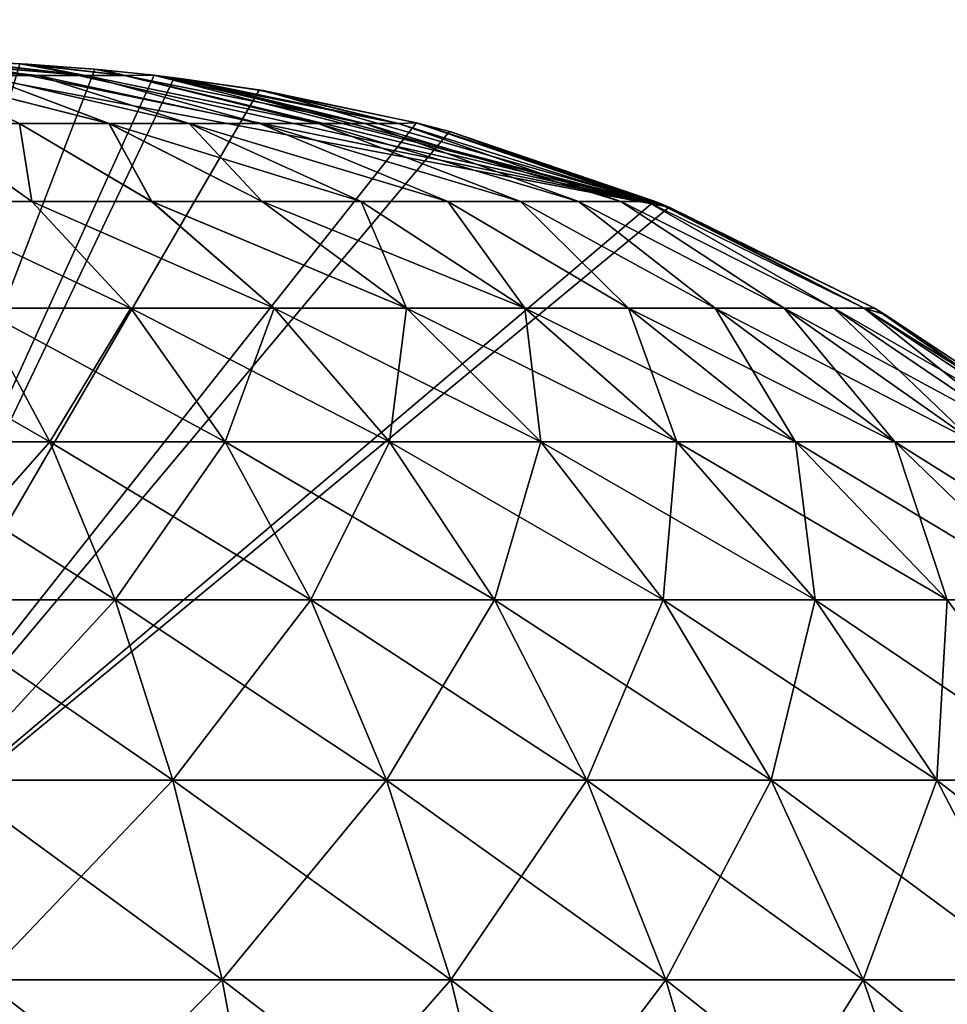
# Model space of a CAD drawing. Extents: x -547 to 547, y 0 to 578.
# Tile 129 of 256: x -497.82 to -495.79, y 552.42 to 554.58. Entities that reach past the tile are written whole.
import ezdxf

# ---------------------------------------------------------------- set-up
doc = ezdxf.new("R2010")
doc.units = 0
doc.header["$LTSCALE"] = 65.185185
for name, color, linetype in [('164', 7, 'CONTINUOUS'), ('165', 7, 'CONTINUOUS'), ('175', 7, 'CONTINUOUS'), ('176', 7, 'CONTINUOUS'), ('20', 7, 'CONTINUOUS'), ('3', 7, 'CONTINUOUS'), ('332', 7, 'CONTINUOUS'), ('335', 7, 'CONTINUOUS'), ('9', 7, 'CONTINUOUS')]:
    doc.layers.add(name, color=color, linetype=linetype)

msp = doc.modelspace()

# ---------------------------------------------------------------- linework, layer by layer
at = {"layer": '164', "color": 6, "linetype": 'CONTINUOUS'}
for points in [[(-497.982, 554.4943, -42.3772), (-497.8246, 554.4869, -42.4297), (-498.4208, 552.5, -43), (-497.982, 554.4943, -42.3772)], [(-497.8246, 554.4869, -42.4297), (-497.6598, 554.4747, -42.4863), (-498.4208, 552.5, -43), (-497.8246, 554.4869, -42.4297)], [(-497.6598, 554.4747, -42.4863), (-497.5295, 554.4615, -42.5324), (-498.4208, 552.5, -43), (-497.6598, 554.4747, -42.4863)], [(-497.5295, 554.4615, -42.5324), (-497.4851, 554.4561, -42.5485), (-498.4208, 552.5, -43), (-497.5295, 554.4615, -42.5324)], [(-497.4851, 554.4561, -42.5485), (-497.2982, 554.4291, -42.6177), (-498.4208, 552.5, -43), (-497.4851, 554.4561, -42.5485)], [(-497.2982, 554.4291, -42.6177), (-496.9529, 554.3569, -42.7542), (-498.4208, 552.5, -43), (-497.2982, 554.4291, -42.6177)], [(-496.9529, 554.3569, -42.7542), (-496.8804, 554.3379, -42.7843), (-498.4208, 552.5, -43), (-496.9529, 554.3569, -42.7542)], [(-496.8804, 554.3379, -42.7843), (-496.4293, 554.1848, -42.9849), (-498.4208, 552.5, -43), (-496.8804, 554.3379, -42.7843)], [(-496.4293, 554.1848, -42.9849), (-496.3973, 554.1718, -43), (-498.4208, 552.5, -43), (-496.4293, 554.1848, -42.9849)]]:
    msp.add_3dface(points, dxfattribs=at)
at = {"layer": '165', "color": 6, "linetype": 'CONTINUOUS'}
for points in [[(-496.3973, 554.1718, -43), (-498.124, 554.4981, -43.669), (-498.4208, 552.5, -43), (-496.3973, 554.1718, -43)], [(-496.3973, 554.1718, -43), (-497.9669, 554.4938, -43.6178), (-498.124, 554.4981, -43.669), (-496.3973, 554.1718, -43)], [(-496.3973, 554.1718, -43), (-497.8079, 554.4859, -43.5647), (-497.9669, 554.4938, -43.6178), (-496.3973, 554.1718, -43)], [(-496.3973, 554.1718, -43), (-497.6445, 554.4733, -43.5083), (-497.8079, 554.4859, -43.5647), (-496.3973, 554.1718, -43)], [(-496.3973, 554.1718, -43), (-497.5297, 554.4615, -43.4676), (-497.6445, 554.4733, -43.5083), (-496.3973, 554.1718, -43)], [(-497.5297, 554.4615, -43.4676), (-496.3973, 554.1718, -43), (-497.473, 554.4546, -43.4471), (-497.5297, 554.4615, -43.4676)], [(-497.473, 554.4546, -43.4471), (-496.3973, 554.1718, -43), (-497.2898, 554.4277, -43.3791), (-497.473, 554.4546, -43.4471)], [(-496.3973, 554.1718, -43), (-496.9535, 554.357, -43.2461), (-497.2898, 554.4277, -43.3791), (-496.3973, 554.1718, -43)], [(-496.3973, 554.1718, -43), (-496.4293, 554.1848, -43.015), (-496.9535, 554.357, -43.2461), (-496.3973, 554.1718, -43)], [(-496.9535, 554.357, -43.2461), (-496.4293, 554.1848, -43.015), (-496.8772, 554.337, -43.2144), (-496.9535, 554.357, -43.2461)]]:
    msp.add_3dface(points, dxfattribs=at)
at = {"layer": '175', "color": 6, "linetype": 'CONTINUOUS'}
for points in [[(-498.1339, 554.4983, -42.3278), (-498.2809, 554.4998, -42.2809), (-497.7855, 554.4612, -42.0454), (-498.1339, 554.4983, -42.3278)], [(-497.7855, 554.4612, -42.0454), (-498.2809, 554.4998, -42.2809), (-497.9077, 554.4612, -41.9077), (-497.7855, 554.4612, -42.0454)], [(-497.982, 554.4943, -42.3772), (-498.1339, 554.4983, -42.3278), (-497.6806, 554.4612, -42.1966), (-497.982, 554.4943, -42.3772)], [(-497.6806, 554.4612, -42.1966), (-498.1339, 554.4983, -42.3278), (-497.7855, 554.4612, -42.0454), (-497.6806, 554.4612, -42.1966)], [(-497.8246, 554.4869, -42.4297), (-497.982, 554.4943, -42.3772), (-497.6806, 554.4612, -42.1966), (-497.8246, 554.4869, -42.4297)], [(-497.6598, 554.4747, -42.4863), (-497.8246, 554.4869, -42.4297), (-497.5944, 554.4612, -42.3592), (-497.6598, 554.4747, -42.4863)], [(-497.5944, 554.4612, -42.3592), (-497.8246, 554.4869, -42.4297), (-497.6806, 554.4612, -42.1966), (-497.5944, 554.4612, -42.3592)], [(-497.5295, 554.4615, -42.5324), (-497.6598, 554.4747, -42.4863), (-497.5944, 554.4612, -42.3592), (-497.5295, 554.4615, -42.5324)], [(-497.9077, 554.4612, -41.9077), (-498.0453, 554.4612, -41.7855), (-497.6285, 554.3553, -41.4519), (-497.9077, 554.4612, -41.9077)], [(-497.6285, 554.3553, -41.4519), (-498.0453, 554.4612, -41.7855), (-497.8251, 554.3553, -41.2979), (-497.6285, 554.3553, -41.4519)], [(-497.7855, 554.4612, -42.0454), (-497.9077, 554.4612, -41.9077), (-497.452, 554.3553, -41.6285), (-497.7855, 554.4612, -42.0454)], [(-497.452, 554.3553, -41.6285), (-497.9077, 554.4612, -41.9077), (-497.6285, 554.3553, -41.4519), (-497.452, 554.3553, -41.6285)], [(-497.6806, 554.4612, -42.1966), (-497.7855, 554.4612, -42.0454), (-497.298, 554.3553, -41.8251), (-497.6806, 554.4612, -42.1966)], [(-497.298, 554.3553, -41.8251), (-497.7855, 554.4612, -42.0454), (-497.452, 554.3553, -41.6285), (-497.298, 554.3553, -41.8251)], [(-497.5944, 554.4612, -42.3592), (-497.6806, 554.4612, -42.1966), (-497.1688, 554.3553, -42.0388), (-497.5944, 554.4612, -42.3592)], [(-497.1688, 554.3553, -42.0388), (-497.6806, 554.4612, -42.1966), (-497.298, 554.3553, -41.8251), (-497.1688, 554.3553, -42.0388)], [(-497.5295, 554.4615, -42.5324), (-497.5944, 554.4612, -42.3592), (-497.0663, 554.3553, -42.2665), (-497.5295, 554.4615, -42.5324)], [(-497.0663, 554.3553, -42.2665), (-497.5944, 554.4612, -42.3592), (-497.1688, 554.3553, -42.0388), (-497.0663, 554.3553, -42.2665)], [(-497.4851, 554.4561, -42.5485), (-497.5295, 554.4615, -42.5324), (-496.992, 554.3553, -42.5049), (-497.4851, 554.4561, -42.5485)], [(-496.992, 554.3553, -42.5049), (-497.5295, 554.4615, -42.5324), (-497.0663, 554.3553, -42.2665), (-496.992, 554.3553, -42.5049)], [(-497.2982, 554.4291, -42.6177), (-497.4851, 554.4561, -42.5485), (-496.992, 554.3553, -42.5049), (-497.2982, 554.4291, -42.6177)], [(-496.9529, 554.3569, -42.7542), (-497.2982, 554.4291, -42.6177), (-496.992, 554.3553, -42.5049), (-496.9529, 554.3569, -42.7542)], [(-498.0791, 554.1838, -40.5965), (-497.7983, 554.1838, -40.7238), (-498.0388, 554.3553, -41.1687), (-498.0791, 554.1838, -40.5965)], [(-497.7983, 554.1838, -40.7238), (-497.8251, 554.3553, -41.2979), (-498.0388, 554.3553, -41.1687), (-497.7983, 554.1838, -40.7238)], [(-497.7983, 554.1838, -40.7238), (-497.5348, 554.1838, -40.8838), (-497.8251, 554.3553, -41.2979), (-497.7983, 554.1838, -40.7238)], [(-497.5348, 554.1838, -40.8838), (-497.6285, 554.3553, -41.4519), (-497.8251, 554.3553, -41.2979), (-497.5348, 554.1838, -40.8838)], [(-497.5348, 554.1838, -40.8838), (-497.2922, 554.1838, -41.0742), (-497.6285, 554.3553, -41.4519), (-497.5348, 554.1838, -40.8838)], [(-497.2922, 554.1838, -41.0742), (-497.0742, 554.1838, -41.2922), (-497.6285, 554.3553, -41.4519), (-497.2922, 554.1838, -41.0742)], [(-497.0742, 554.1838, -41.2922), (-497.452, 554.3553, -41.6285), (-497.6285, 554.3553, -41.4519), (-497.0742, 554.1838, -41.2922)], [(-497.0742, 554.1838, -41.2922), (-496.8838, 554.1838, -41.5348), (-497.452, 554.3553, -41.6285), (-497.0742, 554.1838, -41.2922)], [(-496.8838, 554.1838, -41.5348), (-497.298, 554.3553, -41.8251), (-497.452, 554.3553, -41.6285), (-496.8838, 554.1838, -41.5348)], [(-496.8838, 554.1838, -41.5348), (-496.7238, 554.1838, -41.7983), (-497.298, 554.3553, -41.8251), (-496.8838, 554.1838, -41.5348)], [(-496.7238, 554.1838, -41.7983), (-497.1688, 554.3553, -42.0388), (-497.298, 554.3553, -41.8251), (-496.7238, 554.1838, -41.7983)], [(-496.7238, 554.1838, -41.7983), (-496.5965, 554.1838, -42.0791), (-497.1688, 554.3553, -42.0388), (-496.7238, 554.1838, -41.7983)], [(-496.5965, 554.1838, -42.0791), (-497.0663, 554.3553, -42.2665), (-497.1688, 554.3553, -42.0388), (-496.5965, 554.1838, -42.0791)], [(-496.5965, 554.1838, -42.0791), (-496.5036, 554.1838, -42.3731), (-497.0663, 554.3553, -42.2665), (-496.5965, 554.1838, -42.0791)], [(-496.5036, 554.1838, -42.3731), (-496.992, 554.3553, -42.5049), (-497.0663, 554.3553, -42.2665), (-496.5036, 554.1838, -42.3731)], [(-496.4465, 554.1838, -42.6761), (-496.9529, 554.3569, -42.7542), (-496.992, 554.3553, -42.5049), (-496.4465, 554.1838, -42.6761)], [(-496.5036, 554.1838, -42.3731), (-496.4465, 554.1838, -42.6761), (-496.992, 554.3553, -42.5049), (-496.5036, 554.1838, -42.3731)], [(-496.4465, 554.1838, -42.6761), (-496.4293, 554.1848, -42.9849), (-496.9529, 554.3569, -42.7542), (-496.4465, 554.1838, -42.6761)], [(-496.9529, 554.3569, -42.7542), (-496.4293, 554.1848, -42.9849), (-496.8804, 554.3379, -42.7843), (-496.9529, 554.3569, -42.7542)], [(-497.7983, 554.1838, -40.7238), (-498.0791, 554.1838, -40.5965), (-497.5808, 553.9495, -40.296), (-497.7983, 554.1838, -40.7238)], [(-497.5808, 553.9495, -40.296), (-498.0791, 554.1838, -40.5965), (-497.9171, 553.9495, -40.1446), (-497.5808, 553.9495, -40.296)], [(-497.5348, 554.1838, -40.8838), (-497.7983, 554.1838, -40.7238), (-497.2652, 553.9495, -40.4868), (-497.5348, 554.1838, -40.8838)], [(-497.2652, 553.9495, -40.4868), (-497.7983, 554.1838, -40.7238), (-497.5808, 553.9495, -40.296), (-497.2652, 553.9495, -40.4868)], [(-497.2922, 554.1838, -41.0742), (-497.5348, 554.1838, -40.8838), (-496.9749, 553.9495, -40.7142), (-497.2922, 554.1838, -41.0742)], [(-496.9749, 553.9495, -40.7142), (-497.5348, 554.1838, -40.8838), (-497.2652, 553.9495, -40.4868), (-496.9749, 553.9495, -40.7142)], [(-497.0742, 554.1838, -41.2922), (-497.2922, 554.1838, -41.0742), (-496.7142, 553.9495, -40.9749), (-497.0742, 554.1838, -41.2922)], [(-496.7142, 553.9495, -40.9749), (-497.2922, 554.1838, -41.0742), (-496.9749, 553.9495, -40.7142), (-496.7142, 553.9495, -40.9749)], [(-496.8838, 554.1838, -41.5348), (-497.0742, 554.1838, -41.2922), (-496.7142, 553.9495, -40.9749), (-496.8838, 554.1838, -41.5348)], [(-496.7238, 554.1838, -41.7983), (-496.8838, 554.1838, -41.5348), (-496.4868, 553.9495, -41.2652), (-496.7238, 554.1838, -41.7983)], [(-496.4868, 553.9495, -41.2652), (-496.8838, 554.1838, -41.5348), (-496.7142, 553.9495, -40.9749), (-496.4868, 553.9495, -41.2652)], [(-496.5965, 554.1838, -42.0791), (-496.7238, 554.1838, -41.7983), (-496.296, 553.9495, -41.5808), (-496.5965, 554.1838, -42.0791)], [(-496.296, 553.9495, -41.5808), (-496.7238, 554.1838, -41.7983), (-496.4868, 553.9495, -41.2652), (-496.296, 553.9495, -41.5808)], [(-496.5036, 554.1838, -42.3731), (-496.5965, 554.1838, -42.0791), (-496.1446, 553.9495, -41.9171), (-496.5036, 554.1838, -42.3731)], [(-496.1446, 553.9495, -41.9171), (-496.5965, 554.1838, -42.0791), (-496.296, 553.9495, -41.5808), (-496.1446, 553.9495, -41.9171)], [(-496.4465, 554.1838, -42.6761), (-496.5036, 554.1838, -42.3731), (-496.0349, 553.9495, -42.2692), (-496.4465, 554.1838, -42.6761)], [(-496.0349, 553.9495, -42.2692), (-496.5036, 554.1838, -42.3731), (-496.1446, 553.9495, -41.9171), (-496.0349, 553.9495, -42.2692)], [(-496.4293, 554.1848, -42.9849), (-496.4465, 554.1838, -42.6761), (-495.9684, 553.9495, -42.6319), (-496.4293, 554.1848, -42.9849)], [(-495.9684, 553.9495, -42.6319), (-496.4465, 554.1838, -42.6761), (-496.0349, 553.9495, -42.2692), (-495.9684, 553.9495, -42.6319)], [(-495.9462, 553.9495, -43), (-496.3973, 554.1718, -43), (-496.4293, 554.1848, -42.9849), (-495.9462, 553.9495, -43)], [(-495.9462, 553.9495, -43), (-496.4293, 554.1848, -42.9849), (-495.9684, 553.9495, -42.6319), (-495.9462, 553.9495, -43)], [(-497.9171, 553.9495, -40.1446), (-498.2692, 553.9495, -40.0349), (-497.7588, 553.6562, -39.7273), (-497.9171, 553.9495, -40.1446)], [(-497.7588, 553.6562, -39.7273), (-498.2692, 553.9495, -40.0349), (-498.1624, 553.6562, -39.6016), (-497.7588, 553.6562, -39.7273)], [(-497.5808, 553.9495, -40.296), (-497.9171, 553.9495, -40.1446), (-497.3734, 553.6562, -39.9008), (-497.5808, 553.9495, -40.296)], [(-497.3734, 553.6562, -39.9008), (-497.9171, 553.9495, -40.1446), (-497.7588, 553.6562, -39.7273), (-497.3734, 553.6562, -39.9008)], [(-497.2652, 553.9495, -40.4868), (-497.5808, 553.9495, -40.296), (-497.0117, 553.6562, -40.1195), (-497.2652, 553.9495, -40.4868)], [(-497.0117, 553.6562, -40.1195), (-497.5808, 553.9495, -40.296), (-497.3734, 553.6562, -39.9008), (-497.0117, 553.6562, -40.1195)], [(-496.9749, 553.9495, -40.7142), (-497.2652, 553.9495, -40.4868), (-496.679, 553.6562, -40.3801), (-496.9749, 553.9495, -40.7142)], [(-496.679, 553.6562, -40.3801), (-497.2652, 553.9495, -40.4868), (-497.0117, 553.6562, -40.1195), (-496.679, 553.6562, -40.3801)], [(-496.7142, 553.9495, -40.9749), (-496.9749, 553.9495, -40.7142), (-496.3801, 553.6562, -40.679), (-496.7142, 553.9495, -40.9749)], [(-496.3801, 553.6562, -40.679), (-496.9749, 553.9495, -40.7142), (-496.679, 553.6562, -40.3801), (-496.3801, 553.6562, -40.679)], [(-496.4868, 553.9495, -41.2652), (-496.7142, 553.9495, -40.9749), (-496.1195, 553.6562, -41.0117), (-496.4868, 553.9495, -41.2652)], [(-496.1195, 553.6562, -41.0117), (-496.7142, 553.9495, -40.9749), (-496.3801, 553.6562, -40.679), (-496.1195, 553.6562, -41.0117)], [(-496.296, 553.9495, -41.5808), (-496.4868, 553.9495, -41.2652), (-495.9008, 553.6562, -41.3734), (-496.296, 553.9495, -41.5808)], [(-495.9008, 553.6562, -41.3734), (-496.4868, 553.9495, -41.2652), (-496.1195, 553.6562, -41.0117), (-495.9008, 553.6562, -41.3734)], [(-496.1446, 553.9495, -41.9171), (-496.296, 553.9495, -41.5808), (-495.7273, 553.6562, -41.7588), (-496.1446, 553.9495, -41.9171)], [(-495.7273, 553.6562, -41.7588), (-496.296, 553.9495, -41.5808), (-495.9008, 553.6562, -41.3734), (-495.7273, 553.6562, -41.7588)], [(-496.0349, 553.9495, -42.2692), (-496.1446, 553.9495, -41.9171), (-495.6016, 553.6562, -42.1624), (-496.0349, 553.9495, -42.2692)], [(-495.6016, 553.6562, -42.1624), (-496.1446, 553.9495, -41.9171), (-495.7273, 553.6562, -41.7588), (-495.6016, 553.6562, -42.1624)], [(-495.9684, 553.9495, -42.6319), (-496.0349, 553.9495, -42.2692), (-495.5254, 553.6562, -42.5781), (-495.9684, 553.9495, -42.6319)], [(-495.5254, 553.6562, -42.5781), (-496.0349, 553.9495, -42.2692), (-495.6016, 553.6562, -42.1624), (-495.5254, 553.6562, -42.5781)], [(-495.923, 553.9362, -43), (-495.9462, 553.9495, -43), (-495.9684, 553.9495, -42.6319), (-495.923, 553.9362, -43)], [(-495.4999, 553.6562, -43), (-495.923, 553.9362, -43), (-495.9684, 553.9495, -42.6319), (-495.4999, 553.6562, -43)], [(-495.4999, 553.6562, -43), (-495.9684, 553.9495, -42.6319), (-495.5254, 553.6562, -42.5781), (-495.4999, 553.6562, -43)], [(-497.7588, 553.6562, -39.7273), (-498.1624, 553.6562, -39.6016), (-497.6151, 553.3087, -39.3482), (-497.7588, 553.6562, -39.7273)], [(-497.6151, 553.3087, -39.3482), (-498.1624, 553.6562, -39.6016), (-498.0653, 553.3087, -39.2079), (-497.6151, 553.3087, -39.3482)], [(-497.3734, 553.6562, -39.9008), (-497.7588, 553.6562, -39.7273), (-497.185, 553.3087, -39.5418), (-497.3734, 553.6562, -39.9008)], [(-497.185, 553.3087, -39.5418), (-497.7588, 553.6562, -39.7273), (-497.6151, 553.3087, -39.3482), (-497.185, 553.3087, -39.5418)], [(-497.0117, 553.6562, -40.1195), (-497.3734, 553.6562, -39.9008), (-496.7814, 553.3087, -39.7858), (-497.0117, 553.6562, -40.1195)], [(-496.7814, 553.3087, -39.7858), (-497.3734, 553.6562, -39.9008), (-497.185, 553.3087, -39.5418), (-496.7814, 553.3087, -39.7858)], [(-496.679, 553.6562, -40.3801), (-497.0117, 553.6562, -40.1195), (-496.4101, 553.3087, -40.0766), (-496.679, 553.6562, -40.3801)], [(-496.4101, 553.3087, -40.0766), (-497.0117, 553.6562, -40.1195), (-496.7814, 553.3087, -39.7858), (-496.4101, 553.3087, -40.0766)], [(-496.3801, 553.6562, -40.679), (-496.679, 553.6562, -40.3801), (-496.0766, 553.3087, -40.4101), (-496.3801, 553.6562, -40.679)], [(-496.0766, 553.3087, -40.4101), (-496.679, 553.6562, -40.3801), (-496.4101, 553.3087, -40.0766), (-496.0766, 553.3087, -40.4101)], [(-496.1195, 553.6562, -41.0117), (-496.3801, 553.6562, -40.679), (-495.7858, 553.3087, -40.7814), (-496.1195, 553.6562, -41.0117)], [(-495.7858, 553.3087, -40.7814), (-496.3801, 553.6562, -40.679), (-496.0766, 553.3087, -40.4101), (-495.7858, 553.3087, -40.7814)], [(-495.9008, 553.6562, -41.3734), (-496.1195, 553.6562, -41.0117), (-495.5418, 553.3087, -41.185), (-495.9008, 553.6562, -41.3734)], [(-495.5418, 553.3087, -41.185), (-496.1195, 553.6562, -41.0117), (-495.7858, 553.3087, -40.7814), (-495.5418, 553.3087, -41.185)], [(-495.7273, 553.6562, -41.7588), (-495.9008, 553.6562, -41.3734), (-495.3482, 553.3087, -41.6151), (-495.7273, 553.6562, -41.7588)], [(-495.3482, 553.3087, -41.6151), (-495.9008, 553.6562, -41.3734), (-495.5418, 553.3087, -41.185), (-495.3482, 553.3087, -41.6151)], [(-497.6151, 553.3087, -39.3482), (-498.0653, 553.3087, -39.2079), (-497.4881, 552.9125, -39.0134), (-497.6151, 553.3087, -39.3482)], [(-497.4881, 552.9125, -39.0134), (-498.0653, 553.3087, -39.2079), (-497.9796, 552.9125, -38.8602), (-497.4881, 552.9125, -39.0134)], [(-497.185, 553.3087, -39.5418), (-497.6151, 553.3087, -39.3482), (-497.0186, 552.9125, -39.2247), (-497.185, 553.3087, -39.5418)], [(-497.0186, 552.9125, -39.2247), (-497.6151, 553.3087, -39.3482), (-497.4881, 552.9125, -39.0134), (-497.0186, 552.9125, -39.2247)], [(-496.7814, 553.3087, -39.7858), (-497.185, 553.3087, -39.5418), (-496.578, 552.9125, -39.4911), (-496.7814, 553.3087, -39.7858)], [(-496.578, 552.9125, -39.4911), (-497.185, 553.3087, -39.5418), (-497.0186, 552.9125, -39.2247), (-496.578, 552.9125, -39.4911)], [(-496.4101, 553.3087, -40.0766), (-496.7814, 553.3087, -39.7858), (-496.1727, 552.9125, -39.8086), (-496.4101, 553.3087, -40.0766)], [(-496.1727, 552.9125, -39.8086), (-496.7814, 553.3087, -39.7858), (-496.578, 552.9125, -39.4911), (-496.1727, 552.9125, -39.8086)], [(-496.0766, 553.3087, -40.4101), (-496.4101, 553.3087, -40.0766), (-495.8086, 552.9125, -40.1727), (-496.0766, 553.3087, -40.4101)], [(-495.8086, 552.9125, -40.1727), (-496.4101, 553.3087, -40.0766), (-496.1727, 552.9125, -39.8086), (-495.8086, 552.9125, -40.1727)], [(-495.7858, 553.3087, -40.7814), (-496.0766, 553.3087, -40.4101), (-495.4911, 552.9125, -40.578), (-495.7858, 553.3087, -40.7814)], [(-495.4911, 552.9125, -40.578), (-496.0766, 553.3087, -40.4101), (-495.8086, 552.9125, -40.1727), (-495.4911, 552.9125, -40.578)], [(-497.4881, 552.9125, -39.0134), (-497.9796, 552.9125, -38.8602), (-497.38, 552.4741, -38.7283), (-497.4881, 552.9125, -39.0134)], [(-497.38, 552.4741, -38.7283), (-497.9796, 552.9125, -38.8602), (-497.9067, 552.4741, -38.5642), (-497.38, 552.4741, -38.7283)], [(-497.0186, 552.9125, -39.2247), (-497.4881, 552.9125, -39.0134), (-496.8769, 552.4741, -38.9547), (-497.0186, 552.9125, -39.2247)], [(-496.8769, 552.4741, -38.9547), (-497.4881, 552.9125, -39.0134), (-497.38, 552.4741, -38.7283), (-496.8769, 552.4741, -38.9547)], [(-496.578, 552.9125, -39.4911), (-497.0186, 552.9125, -39.2247), (-496.4047, 552.4741, -39.2401), (-496.578, 552.9125, -39.4911)], [(-496.4047, 552.4741, -39.2401), (-497.0186, 552.9125, -39.2247), (-496.8769, 552.4741, -38.9547), (-496.4047, 552.4741, -39.2401)], [(-496.1727, 552.9125, -39.8086), (-496.578, 552.9125, -39.4911), (-495.9705, 552.4741, -39.5804), (-496.1727, 552.9125, -39.8086)], [(-495.9705, 552.4741, -39.5804), (-496.578, 552.9125, -39.4911), (-496.4047, 552.4741, -39.2401), (-495.9705, 552.4741, -39.5804)], [(-495.8086, 552.9125, -40.1727), (-496.1727, 552.9125, -39.8086), (-495.5804, 552.4741, -39.9705), (-495.8086, 552.9125, -40.1727)], [(-495.5804, 552.4741, -39.9705), (-496.1727, 552.9125, -39.8086), (-495.9705, 552.4741, -39.5804), (-495.5804, 552.4741, -39.9705)], [(-495.4911, 552.9125, -40.578), (-495.8086, 552.9125, -40.1727), (-495.2401, 552.4741, -40.4047), (-495.4911, 552.9125, -40.578)], [(-495.2401, 552.4741, -40.4047), (-495.8086, 552.9125, -40.1727), (-495.5804, 552.4741, -39.9705), (-495.2401, 552.4741, -40.4047)], [(-497.38, 552.4741, -38.7283), (-497.9067, 552.4741, -38.5642), (-497.2924, 552.0005, -38.4975), (-497.38, 552.4741, -38.7283)], [(-497.2924, 552.0005, -38.4975), (-497.9067, 552.4741, -38.5642), (-497.8476, 552.0005, -38.3245), (-497.2924, 552.0005, -38.4975)], [(-496.8769, 552.4741, -38.9547), (-497.38, 552.4741, -38.7283), (-496.7622, 552.0005, -38.7362), (-496.8769, 552.4741, -38.9547)], [(-496.7622, 552.0005, -38.7362), (-497.38, 552.4741, -38.7283), (-497.2924, 552.0005, -38.4975), (-496.7622, 552.0005, -38.7362)], [(-496.4047, 552.4741, -39.2401), (-496.8769, 552.4741, -38.9547), (-496.2645, 552.0005, -39.037), (-496.4047, 552.4741, -39.2401)], [(-496.2645, 552.0005, -39.037), (-496.8769, 552.4741, -38.9547), (-496.7622, 552.0005, -38.7362), (-496.2645, 552.0005, -39.037)], [(-495.9705, 552.4741, -39.5804), (-496.4047, 552.4741, -39.2401), (-495.8068, 552.0005, -39.3956), (-495.9705, 552.4741, -39.5804)], [(-495.8068, 552.0005, -39.3956), (-496.4047, 552.4741, -39.2401), (-496.2645, 552.0005, -39.037), (-495.8068, 552.0005, -39.3956)], [(-495.5804, 552.4741, -39.9705), (-495.9705, 552.4741, -39.5804), (-495.3956, 552.0005, -39.8068), (-495.5804, 552.4741, -39.9705)], [(-495.3956, 552.0005, -39.8068), (-495.9705, 552.4741, -39.5804), (-495.8068, 552.0005, -39.3956), (-495.3956, 552.0005, -39.8068)]]:
    msp.add_3dface(points, dxfattribs=at)
at = {"layer": '176', "color": 6, "linetype": 'CONTINUOUS'}
for points in [[(-497.9078, 554.4612, -44.0924), (-498.2809, 554.4998, -43.7191), (-497.7856, 554.4612, -43.9548), (-497.9078, 554.4612, -44.0924)], [(-497.7856, 554.4612, -43.9548), (-498.2809, 554.4998, -43.7191), (-498.124, 554.4981, -43.669), (-497.7856, 554.4612, -43.9548)], [(-497.6807, 554.4612, -43.8036), (-497.7856, 554.4612, -43.9548), (-498.124, 554.4981, -43.669), (-497.6807, 554.4612, -43.8036)], [(-497.9669, 554.4938, -43.6178), (-497.6807, 554.4612, -43.8036), (-498.124, 554.4981, -43.669), (-497.9669, 554.4938, -43.6178)], [(-497.8079, 554.4859, -43.5647), (-497.6807, 554.4612, -43.8036), (-497.9669, 554.4938, -43.6178), (-497.8079, 554.4859, -43.5647)], [(-497.5945, 554.4612, -43.6411), (-497.6807, 554.4612, -43.8036), (-497.8079, 554.4859, -43.5647), (-497.5945, 554.4612, -43.6411)], [(-497.6445, 554.4733, -43.5083), (-497.5945, 554.4612, -43.6411), (-497.8079, 554.4859, -43.5647), (-497.6445, 554.4733, -43.5083)], [(-497.5297, 554.4615, -43.4676), (-497.5945, 554.4612, -43.6411), (-497.6445, 554.4733, -43.5083), (-497.5297, 554.4615, -43.4676)], [(-498.0454, 554.4612, -44.2145), (-497.9078, 554.4612, -44.0924), (-497.6286, 554.3553, -44.5481), (-498.0454, 554.4612, -44.2145)], [(-497.8252, 554.3553, -44.7021), (-498.0454, 554.4612, -44.2145), (-497.6286, 554.3553, -44.5481), (-497.8252, 554.3553, -44.7021)], [(-497.9078, 554.4612, -44.0924), (-497.7856, 554.4612, -43.9548), (-497.452, 554.3553, -44.3715), (-497.9078, 554.4612, -44.0924)], [(-497.6286, 554.3553, -44.5481), (-497.9078, 554.4612, -44.0924), (-497.452, 554.3553, -44.3715), (-497.6286, 554.3553, -44.5481)], [(-497.7856, 554.4612, -43.9548), (-497.6807, 554.4612, -43.8036), (-497.298, 554.3553, -44.175), (-497.7856, 554.4612, -43.9548)], [(-497.452, 554.3553, -44.3715), (-497.7856, 554.4612, -43.9548), (-497.298, 554.3553, -44.175), (-497.452, 554.3553, -44.3715)], [(-497.6807, 554.4612, -43.8036), (-497.5945, 554.4612, -43.6411), (-497.1688, 554.3553, -43.9613), (-497.6807, 554.4612, -43.8036)], [(-497.298, 554.3553, -44.175), (-497.6807, 554.4612, -43.8036), (-497.1688, 554.3553, -43.9613), (-497.298, 554.3553, -44.175)], [(-497.5945, 554.4612, -43.6411), (-497.5297, 554.4615, -43.4676), (-497.0663, 554.3553, -43.7336), (-497.5945, 554.4612, -43.6411)], [(-497.1688, 554.3553, -43.9613), (-497.5945, 554.4612, -43.6411), (-497.0663, 554.3553, -43.7336), (-497.1688, 554.3553, -43.9613)], [(-497.5297, 554.4615, -43.4676), (-497.473, 554.4546, -43.4471), (-497.0663, 554.3553, -43.7336), (-497.5297, 554.4615, -43.4676)], [(-497.0663, 554.3553, -43.7336), (-497.473, 554.4546, -43.4471), (-496.992, 554.3553, -43.4952), (-497.0663, 554.3553, -43.7336)], [(-496.992, 554.3553, -43.4952), (-497.473, 554.4546, -43.4471), (-497.2898, 554.4277, -43.3791), (-496.992, 554.3553, -43.4952)], [(-496.9535, 554.357, -43.2461), (-496.992, 554.3553, -43.4952), (-497.2898, 554.4277, -43.3791), (-496.9535, 554.357, -43.2461)], [(-497.7983, 554.1838, -45.2762), (-498.0791, 554.1838, -45.4035), (-498.0389, 554.3553, -44.8313), (-497.7983, 554.1838, -45.2762)], [(-497.7983, 554.1838, -45.2762), (-498.0389, 554.3553, -44.8313), (-497.8252, 554.3553, -44.7021), (-497.7983, 554.1838, -45.2762)], [(-497.5347, 554.1838, -45.1162), (-497.7983, 554.1838, -45.2762), (-497.8252, 554.3553, -44.7021), (-497.5347, 554.1838, -45.1162)], [(-497.5347, 554.1838, -45.1162), (-497.8252, 554.3553, -44.7021), (-497.6286, 554.3553, -44.5481), (-497.5347, 554.1838, -45.1162)], [(-497.2922, 554.1838, -44.9258), (-497.5347, 554.1838, -45.1162), (-497.6286, 554.3553, -44.5481), (-497.2922, 554.1838, -44.9258)], [(-497.2922, 554.1838, -44.9258), (-497.6286, 554.3553, -44.5481), (-497.452, 554.3553, -44.3715), (-497.2922, 554.1838, -44.9258)], [(-496.8838, 554.1838, -44.4652), (-497.0742, 554.1838, -44.7078), (-497.452, 554.3553, -44.3715), (-496.8838, 554.1838, -44.4652)], [(-496.8838, 554.1838, -44.4652), (-497.452, 554.3553, -44.3715), (-497.298, 554.3553, -44.175), (-496.8838, 554.1838, -44.4652)], [(-497.0742, 554.1838, -44.7078), (-497.2922, 554.1838, -44.9258), (-497.452, 554.3553, -44.3715), (-497.0742, 554.1838, -44.7078)], [(-496.7238, 554.1838, -44.2017), (-496.8838, 554.1838, -44.4652), (-497.298, 554.3553, -44.175), (-496.7238, 554.1838, -44.2017)], [(-496.7238, 554.1838, -44.2017), (-497.298, 554.3553, -44.175), (-497.1688, 554.3553, -43.9613), (-496.7238, 554.1838, -44.2017)], [(-496.5965, 554.1838, -43.9209), (-496.7238, 554.1838, -44.2017), (-497.1688, 554.3553, -43.9613), (-496.5965, 554.1838, -43.9209)], [(-496.5965, 554.1838, -43.9209), (-497.1688, 554.3553, -43.9613), (-497.0663, 554.3553, -43.7336), (-496.5965, 554.1838, -43.9209)], [(-496.5036, 554.1838, -43.6269), (-496.5965, 554.1838, -43.9209), (-497.0663, 554.3553, -43.7336), (-496.5036, 554.1838, -43.6269)], [(-496.5036, 554.1838, -43.6269), (-497.0663, 554.3553, -43.7336), (-496.992, 554.3553, -43.4952), (-496.5036, 554.1838, -43.6269)], [(-496.4465, 554.1838, -43.3239), (-496.992, 554.3553, -43.4952), (-496.9535, 554.357, -43.2461), (-496.4465, 554.1838, -43.3239)], [(-496.4465, 554.1838, -43.3239), (-496.5036, 554.1838, -43.6269), (-496.992, 554.3553, -43.4952), (-496.4465, 554.1838, -43.3239)], [(-496.4465, 554.1838, -43.3239), (-496.9535, 554.357, -43.2461), (-496.8772, 554.337, -43.2144), (-496.4465, 554.1838, -43.3239)], [(-496.4293, 554.1848, -43.015), (-496.4465, 554.1838, -43.3239), (-496.8772, 554.337, -43.2144), (-496.4293, 554.1848, -43.015)], [(-497.5808, 553.9495, -45.704), (-497.9171, 553.9495, -45.8554), (-498.0791, 554.1838, -45.4035), (-497.5808, 553.9495, -45.704)], [(-497.7983, 554.1838, -45.2762), (-497.5808, 553.9495, -45.704), (-498.0791, 554.1838, -45.4035), (-497.7983, 554.1838, -45.2762)], [(-497.2652, 553.9495, -45.5132), (-497.5808, 553.9495, -45.704), (-497.7983, 554.1838, -45.2762), (-497.2652, 553.9495, -45.5132)], [(-497.5347, 554.1838, -45.1162), (-497.2652, 553.9495, -45.5132), (-497.7983, 554.1838, -45.2762), (-497.5347, 554.1838, -45.1162)], [(-496.9749, 553.9495, -45.2858), (-497.2652, 553.9495, -45.5132), (-497.5347, 554.1838, -45.1162), (-496.9749, 553.9495, -45.2858)], [(-497.2922, 554.1838, -44.9258), (-496.9749, 553.9495, -45.2858), (-497.5347, 554.1838, -45.1162), (-497.2922, 554.1838, -44.9258)], [(-497.0742, 554.1838, -44.7078), (-496.9749, 553.9495, -45.2858), (-497.2922, 554.1838, -44.9258), (-497.0742, 554.1838, -44.7078)], [(-496.7142, 553.9495, -45.0251), (-496.9749, 553.9495, -45.2858), (-497.0742, 554.1838, -44.7078), (-496.7142, 553.9495, -45.0251)], [(-496.8838, 554.1838, -44.4652), (-496.7142, 553.9495, -45.0251), (-497.0742, 554.1838, -44.7078), (-496.8838, 554.1838, -44.4652)], [(-496.4868, 553.9495, -44.7348), (-496.7142, 553.9495, -45.0251), (-496.8838, 554.1838, -44.4652), (-496.4868, 553.9495, -44.7348)], [(-496.7238, 554.1838, -44.2017), (-496.4868, 553.9495, -44.7348), (-496.8838, 554.1838, -44.4652), (-496.7238, 554.1838, -44.2017)], [(-496.296, 553.9495, -44.4192), (-496.4868, 553.9495, -44.7348), (-496.7238, 554.1838, -44.2017), (-496.296, 553.9495, -44.4192)], [(-496.5965, 554.1838, -43.9209), (-496.296, 553.9495, -44.4192), (-496.7238, 554.1838, -44.2017), (-496.5965, 554.1838, -43.9209)], [(-496.1446, 553.9495, -44.0829), (-496.296, 553.9495, -44.4192), (-496.5965, 554.1838, -43.9209), (-496.1446, 553.9495, -44.0829)], [(-496.5036, 554.1838, -43.6269), (-496.1446, 553.9495, -44.0829), (-496.5965, 554.1838, -43.9209), (-496.5036, 554.1838, -43.6269)], [(-496.0349, 553.9495, -43.7308), (-496.1446, 553.9495, -44.0829), (-496.5036, 554.1838, -43.6269), (-496.0349, 553.9495, -43.7308)], [(-496.4465, 554.1838, -43.3239), (-496.0349, 553.9495, -43.7308), (-496.5036, 554.1838, -43.6269), (-496.4465, 554.1838, -43.3239)], [(-496.4293, 554.1848, -43.015), (-495.9684, 553.9495, -43.3681), (-496.4465, 554.1838, -43.3239), (-496.4293, 554.1848, -43.015)], [(-495.9684, 553.9495, -43.3681), (-496.0349, 553.9495, -43.7308), (-496.4465, 554.1838, -43.3239), (-495.9684, 553.9495, -43.3681)], [(-496.3973, 554.1718, -43), (-495.9684, 553.9495, -43.3681), (-496.4293, 554.1848, -43.015), (-496.3973, 554.1718, -43)], [(-495.9462, 553.9495, -43), (-495.9684, 553.9495, -43.3681), (-496.3973, 554.1718, -43), (-495.9462, 553.9495, -43)], [(-498.1624, 553.6562, -46.3984), (-497.9171, 553.9495, -45.8554), (-497.7588, 553.6562, -46.2727), (-498.1624, 553.6562, -46.3984)], [(-497.9171, 553.9495, -45.8554), (-497.5808, 553.9495, -45.704), (-497.7588, 553.6562, -46.2727), (-497.9171, 553.9495, -45.8554)], [(-497.7588, 553.6562, -46.2727), (-497.5808, 553.9495, -45.704), (-497.3734, 553.6562, -46.0992), (-497.7588, 553.6562, -46.2727)], [(-497.5808, 553.9495, -45.704), (-497.2652, 553.9495, -45.5132), (-497.3734, 553.6562, -46.0992), (-497.5808, 553.9495, -45.704)], [(-497.3734, 553.6562, -46.0992), (-497.2652, 553.9495, -45.5132), (-497.0117, 553.6562, -45.8805), (-497.3734, 553.6562, -46.0992)], [(-497.2652, 553.9495, -45.5132), (-496.9749, 553.9495, -45.2858), (-497.0117, 553.6562, -45.8805), (-497.2652, 553.9495, -45.5132)], [(-497.0117, 553.6562, -45.8805), (-496.9749, 553.9495, -45.2858), (-496.679, 553.6562, -45.6199), (-497.0117, 553.6562, -45.8805)], [(-496.9749, 553.9495, -45.2858), (-496.7142, 553.9495, -45.0251), (-496.679, 553.6562, -45.6199), (-496.9749, 553.9495, -45.2858)], [(-496.7142, 553.9495, -45.0251), (-496.4868, 553.9495, -44.7348), (-496.3801, 553.6562, -45.321), (-496.7142, 553.9495, -45.0251)], [(-496.679, 553.6562, -45.6199), (-496.7142, 553.9495, -45.0251), (-496.3801, 553.6562, -45.321), (-496.679, 553.6562, -45.6199)], [(-496.4868, 553.9495, -44.7348), (-496.296, 553.9495, -44.4192), (-496.1195, 553.6562, -44.9883), (-496.4868, 553.9495, -44.7348)], [(-496.3801, 553.6562, -45.321), (-496.4868, 553.9495, -44.7348), (-496.1195, 553.6562, -44.9883), (-496.3801, 553.6562, -45.321)], [(-496.296, 553.9495, -44.4192), (-496.1446, 553.9495, -44.0829), (-495.9008, 553.6562, -44.6266), (-496.296, 553.9495, -44.4192)], [(-496.1195, 553.6562, -44.9883), (-496.296, 553.9495, -44.4192), (-495.9008, 553.6562, -44.6266), (-496.1195, 553.6562, -44.9883)], [(-496.1446, 553.9495, -44.0829), (-496.0349, 553.9495, -43.7308), (-495.7273, 553.6562, -44.2412), (-496.1446, 553.9495, -44.0829)], [(-495.9008, 553.6562, -44.6266), (-496.1446, 553.9495, -44.0829), (-495.7273, 553.6562, -44.2412), (-495.9008, 553.6562, -44.6266)], [(-496.0349, 553.9495, -43.7308), (-495.9684, 553.9495, -43.3681), (-495.6016, 553.6562, -43.8376), (-496.0349, 553.9495, -43.7308)], [(-495.7273, 553.6562, -44.2412), (-496.0349, 553.9495, -43.7308), (-495.6016, 553.6562, -43.8376), (-495.7273, 553.6562, -44.2412)], [(-495.9684, 553.9495, -43.3681), (-495.9462, 553.9495, -43), (-495.5254, 553.6562, -43.4219), (-495.9684, 553.9495, -43.3681)], [(-495.6016, 553.6562, -43.8376), (-495.9684, 553.9495, -43.3681), (-495.5254, 553.6562, -43.4219), (-495.6016, 553.6562, -43.8376)], [(-495.5254, 553.6562, -43.4219), (-495.9462, 553.9495, -43), (-495.923, 553.9362, -43), (-495.5254, 553.6562, -43.4219)], [(-495.4999, 553.6562, -43), (-495.5254, 553.6562, -43.4219), (-495.923, 553.9362, -43), (-495.4999, 553.6562, -43)], [(-498.1624, 553.6562, -46.3984), (-497.7588, 553.6562, -46.2727), (-498.0653, 553.3087, -46.7921), (-498.1624, 553.6562, -46.3984)], [(-498.0653, 553.3087, -46.7921), (-497.7588, 553.6562, -46.2727), (-497.6151, 553.3087, -46.6518), (-498.0653, 553.3087, -46.7921)], [(-497.7588, 553.6562, -46.2727), (-497.3734, 553.6562, -46.0992), (-497.6151, 553.3087, -46.6518), (-497.7588, 553.6562, -46.2727)], [(-497.6151, 553.3087, -46.6518), (-497.3734, 553.6562, -46.0992), (-497.185, 553.3087, -46.4582), (-497.6151, 553.3087, -46.6518)], [(-497.3734, 553.6562, -46.0992), (-497.0117, 553.6562, -45.8805), (-497.185, 553.3087, -46.4582), (-497.3734, 553.6562, -46.0992)], [(-497.185, 553.3087, -46.4582), (-497.0117, 553.6562, -45.8805), (-496.7814, 553.3087, -46.2142), (-497.185, 553.3087, -46.4582)], [(-497.0117, 553.6562, -45.8805), (-496.679, 553.6562, -45.6199), (-496.7814, 553.3087, -46.2142), (-497.0117, 553.6562, -45.8805)], [(-496.7814, 553.3087, -46.2142), (-496.679, 553.6562, -45.6199), (-496.4101, 553.3087, -45.9234), (-496.7814, 553.3087, -46.2142)], [(-496.679, 553.6562, -45.6199), (-496.3801, 553.6562, -45.321), (-496.4101, 553.3087, -45.9234), (-496.679, 553.6562, -45.6199)], [(-496.4101, 553.3087, -45.9234), (-496.3801, 553.6562, -45.321), (-496.0766, 553.3087, -45.5899), (-496.4101, 553.3087, -45.9234)], [(-496.3801, 553.6562, -45.321), (-496.1195, 553.6562, -44.9883), (-496.0766, 553.3087, -45.5899), (-496.3801, 553.6562, -45.321)], [(-496.1195, 553.6562, -44.9883), (-495.9008, 553.6562, -44.6266), (-495.7858, 553.3087, -45.2186), (-496.1195, 553.6562, -44.9883)], [(-496.0766, 553.3087, -45.5899), (-496.1195, 553.6562, -44.9883), (-495.7858, 553.3087, -45.2186), (-496.0766, 553.3087, -45.5899)], [(-495.9008, 553.6562, -44.6266), (-495.7273, 553.6562, -44.2412), (-495.5418, 553.3087, -44.815), (-495.9008, 553.6562, -44.6266)], [(-495.7858, 553.3087, -45.2186), (-495.9008, 553.6562, -44.6266), (-495.5418, 553.3087, -44.815), (-495.7858, 553.3087, -45.2186)], [(-498.0653, 553.3087, -46.7921), (-497.6151, 553.3087, -46.6518), (-497.9796, 552.9125, -47.1398), (-498.0653, 553.3087, -46.7921)], [(-497.9796, 552.9125, -47.1398), (-497.6151, 553.3087, -46.6518), (-497.4881, 552.9125, -46.9866), (-497.9796, 552.9125, -47.1398)], [(-497.6151, 553.3087, -46.6518), (-497.185, 553.3087, -46.4582), (-497.4881, 552.9125, -46.9866), (-497.6151, 553.3087, -46.6518)], [(-497.4881, 552.9125, -46.9866), (-497.185, 553.3087, -46.4582), (-497.0186, 552.9125, -46.7753), (-497.4881, 552.9125, -46.9866)], [(-497.185, 553.3087, -46.4582), (-496.7814, 553.3087, -46.2142), (-497.0186, 552.9125, -46.7753), (-497.185, 553.3087, -46.4582)], [(-497.0186, 552.9125, -46.7753), (-496.7814, 553.3087, -46.2142), (-496.578, 552.9125, -46.5089), (-497.0186, 552.9125, -46.7753)], [(-496.7814, 553.3087, -46.2142), (-496.4101, 553.3087, -45.9234), (-496.578, 552.9125, -46.5089), (-496.7814, 553.3087, -46.2142)], [(-496.578, 552.9125, -46.5089), (-496.4101, 553.3087, -45.9234), (-496.1727, 552.9125, -46.1914), (-496.578, 552.9125, -46.5089)], [(-496.4101, 553.3087, -45.9234), (-496.0766, 553.3087, -45.5899), (-496.1727, 552.9125, -46.1914), (-496.4101, 553.3087, -45.9234)], [(-496.1727, 552.9125, -46.1914), (-496.0766, 553.3087, -45.5899), (-495.8086, 552.9125, -45.8273), (-496.1727, 552.9125, -46.1914)], [(-496.0766, 553.3087, -45.5899), (-495.7858, 553.3087, -45.2186), (-495.8086, 552.9125, -45.8273), (-496.0766, 553.3087, -45.5899)], [(-495.8086, 552.9125, -45.8273), (-495.7858, 553.3087, -45.2186), (-495.4911, 552.9125, -45.422), (-495.8086, 552.9125, -45.8273)], [(-495.7858, 553.3087, -45.2186), (-495.5418, 553.3087, -44.815), (-495.4911, 552.9125, -45.422), (-495.7858, 553.3087, -45.2186)], [(-497.9796, 552.9125, -47.1398), (-497.4881, 552.9125, -46.9866), (-497.9067, 552.4741, -47.4358), (-497.9796, 552.9125, -47.1398)], [(-497.9067, 552.4741, -47.4358), (-497.4881, 552.9125, -46.9866), (-497.38, 552.4741, -47.2717), (-497.9067, 552.4741, -47.4358)], [(-497.4881, 552.9125, -46.9866), (-497.0186, 552.9125, -46.7753), (-497.38, 552.4741, -47.2717), (-497.4881, 552.9125, -46.9866)], [(-497.38, 552.4741, -47.2717), (-497.0186, 552.9125, -46.7753), (-496.8769, 552.4741, -47.0453), (-497.38, 552.4741, -47.2717)], [(-497.0186, 552.9125, -46.7753), (-496.578, 552.9125, -46.5089), (-496.8769, 552.4741, -47.0453), (-497.0186, 552.9125, -46.7753)], [(-496.8769, 552.4741, -47.0453), (-496.578, 552.9125, -46.5089), (-496.4047, 552.4741, -46.7599), (-496.8769, 552.4741, -47.0453)], [(-496.578, 552.9125, -46.5089), (-496.1727, 552.9125, -46.1914), (-496.4047, 552.4741, -46.7599), (-496.578, 552.9125, -46.5089)], [(-496.4047, 552.4741, -46.7599), (-496.1727, 552.9125, -46.1914), (-495.9705, 552.4741, -46.4196), (-496.4047, 552.4741, -46.7599)], [(-496.1727, 552.9125, -46.1914), (-495.8086, 552.9125, -45.8273), (-495.9705, 552.4741, -46.4196), (-496.1727, 552.9125, -46.1914)], [(-495.9705, 552.4741, -46.4196), (-495.8086, 552.9125, -45.8273), (-495.5804, 552.4741, -46.0295), (-495.9705, 552.4741, -46.4196)], [(-495.8086, 552.9125, -45.8273), (-495.4911, 552.9125, -45.422), (-495.5804, 552.4741, -46.0295), (-495.8086, 552.9125, -45.8273)], [(-497.9067, 552.4741, -47.4358), (-497.38, 552.4741, -47.2717), (-497.8476, 552.0005, -47.6755), (-497.9067, 552.4741, -47.4358)], [(-497.8476, 552.0005, -47.6755), (-497.38, 552.4741, -47.2717), (-497.2924, 552.0005, -47.5025), (-497.8476, 552.0005, -47.6755)], [(-497.38, 552.4741, -47.2717), (-496.8769, 552.4741, -47.0453), (-497.2924, 552.0005, -47.5025), (-497.38, 552.4741, -47.2717)], [(-497.2924, 552.0005, -47.5025), (-496.8769, 552.4741, -47.0453), (-496.7622, 552.0005, -47.2638), (-497.2924, 552.0005, -47.5025)], [(-496.8769, 552.4741, -47.0453), (-496.4047, 552.4741, -46.7599), (-496.7622, 552.0005, -47.2638), (-496.8769, 552.4741, -47.0453)], [(-496.7622, 552.0005, -47.2638), (-496.4047, 552.4741, -46.7599), (-496.2645, 552.0005, -46.963), (-496.7622, 552.0005, -47.2638)], [(-496.4047, 552.4741, -46.7599), (-495.9705, 552.4741, -46.4196), (-496.2645, 552.0005, -46.963), (-496.4047, 552.4741, -46.7599)], [(-496.2645, 552.0005, -46.963), (-495.9705, 552.4741, -46.4196), (-495.8068, 552.0005, -46.6044), (-496.2645, 552.0005, -46.963)], [(-495.9705, 552.4741, -46.4196), (-495.5804, 552.4741, -46.0295), (-495.8068, 552.0005, -46.6044), (-495.9705, 552.4741, -46.4196)], [(-495.8068, 552.0005, -46.6044), (-495.5804, 552.4741, -46.0295), (-495.3956, 552.0005, -46.1932), (-495.8068, 552.0005, -46.6044)]]:
    msp.add_3dface(points, dxfattribs=at)
at = {"layer": '20', "color": 7, "linetype": 'CONTINUOUS'}
for points in [[(-530.5, 551.5, 42.9), (-545.5, 577.8, 42.9), (-349, 9.5, 42.9), (-530.5, 551.5, 42.9)], [(-545.5, 577.8, 42.9), (-545.5, 1.5, 42.9), (-349, 9.5, 42.9), (-545.5, 577.8, 42.9)]]:
    msp.add_3dface(points, dxfattribs=at)
at = {"layer": '3', "color": 7, "linetype": 'CONTINUOUS'}
for points in [[(528.7, 1.5, -68), (-528.7, 1.5, -68), (528.7, 576.5, -68), (528.7, 1.5, -68)], [(528.7, 576.5, -68), (-528.7, 1.5, -68), (-528.7, 576.5, -68), (528.7, 576.5, -68)]]:
    msp.add_3dface(points, dxfattribs=at)
at = {"layer": '332', "color": 7, "linetype": 'CONTINUOUS'}
for points in [[(-525, 576.5, 68), (-525, 1.5, 68), (-229.5, 12, 68), (-525, 576.5, 68)], [(-525, 576.5, 68), (-229.5, 12, 68), (-229.5, 29, 68), (-525, 576.5, 68)], [(-525, 576.5, 68), (-229.5, 29, 68), (-229.5, 46, 68), (-525, 576.5, 68)], [(-525, 576.5, 68), (-229.5, 46, 68), (-229.5, 63, 68), (-525, 576.5, 68)], [(-525, 576.5, 68), (-229.5, 63, 68), (-229.5, 80, 68), (-525, 576.5, 68)], [(-525, 576.5, 68), (-69.5, 80, 68), (-69.5, 97, 68), (-525, 576.5, 68)], [(-69.5, 80, 68), (-525, 576.5, 68), (-94.3747, 105.9547, 68), (-69.5, 80, 68)], [(-525, 576.5, 68), (-229.5, 80, 68), (-229.5, 97, 68), (-525, 576.5, 68)], [(-63.1304, 107, 68), (-525, 576.5, 68), (-63.5919, 106.9694, 68), (-63.1304, 107, 68)], [(-525, 576.5, 68), (-63.1304, 107, 68), (0, 576.5, 68), (-525, 576.5, 68)], [(-63.5919, 106.9694, 68), (-525, 576.5, 68), (-64.0454, 106.8783, 68), (-63.5919, 106.9694, 68)], [(-64.0454, 106.8783, 68), (-525, 576.5, 68), (-64.4829, 106.7281, 68), (-64.0454, 106.8783, 68)], [(-64.4829, 106.7281, 68), (-525, 576.5, 68), (-64.8968, 106.5216, 68), (-64.4829, 106.7281, 68)], [(-64.8968, 106.5216, 68), (-525, 576.5, 68), (-65.2798, 106.2622, 68), (-64.8968, 106.5216, 68)], [(-65.2798, 106.2622, 68), (-525, 576.5, 68), (-65.6253, 105.9547, 68), (-65.2798, 106.2622, 68)], [(-65.6253, 105.9547, 68), (-525, 576.5, 68), (-65.9272, 105.6042, 68), (-65.6253, 105.9547, 68)], [(-65.9272, 105.6042, 68), (-525, 576.5, 68), (-66.1803, 105.217, 68), (-65.9272, 105.6042, 68)], [(-66.1803, 105.217, 68), (-525, 576.5, 68), (-66.3801, 104.7999, 68), (-66.1803, 105.217, 68)], [(-66.3801, 104.7999, 68), (-525, 576.5, 68), (-69.5, 97, 68), (-66.3801, 104.7999, 68)], [(-94.3747, 105.9547, 68), (-525, 576.5, 68), (-94.7202, 106.2622, 68), (-94.3747, 105.9547, 68)], [(-94.7202, 106.2622, 68), (-525, 576.5, 68), (-95.1032, 106.5216, 68), (-94.7202, 106.2622, 68)], [(-95.1032, 106.5216, 68), (-525, 576.5, 68), (-95.5171, 106.7281, 68), (-95.1032, 106.5216, 68)], [(-95.5171, 106.7281, 68), (-525, 576.5, 68), (-95.9546, 106.8783, 68), (-95.5171, 106.7281, 68)], [(-95.9546, 106.8783, 68), (-525, 576.5, 68), (-96.4081, 106.9694, 68), (-95.9546, 106.8783, 68)], [(-96.4081, 106.9694, 68), (-525, 576.5, 68), (-96.8696, 107, 68), (-96.4081, 106.9694, 68)], [(-96.8696, 107, 68), (-525, 576.5, 68), (-223.1304, 107, 68), (-96.8696, 107, 68)], [(-223.1304, 107, 68), (-525, 576.5, 68), (-223.5919, 106.9694, 68), (-223.1304, 107, 68)], [(-223.5919, 106.9694, 68), (-525, 576.5, 68), (-224.0454, 106.8783, 68), (-223.5919, 106.9694, 68)], [(-224.0454, 106.8783, 68), (-525, 576.5, 68), (-224.4829, 106.7281, 68), (-224.0454, 106.8783, 68)], [(-224.4829, 106.7281, 68), (-525, 576.5, 68), (-224.8968, 106.5216, 68), (-224.4829, 106.7281, 68)], [(-224.8968, 106.5216, 68), (-525, 576.5, 68), (-225.2798, 106.2622, 68), (-224.8968, 106.5216, 68)], [(-225.2798, 106.2622, 68), (-525, 576.5, 68), (-225.6253, 105.9547, 68), (-225.2798, 106.2622, 68)], [(-225.6253, 105.9547, 68), (-525, 576.5, 68), (-225.9272, 105.6042, 68), (-225.6253, 105.9547, 68)], [(-225.9272, 105.6042, 68), (-525, 576.5, 68), (-226.1803, 105.217, 68), (-225.9272, 105.6042, 68)], [(-226.1803, 105.217, 68), (-525, 576.5, 68), (-226.3801, 104.7999, 68), (-226.1803, 105.217, 68)], [(-226.3801, 104.7999, 68), (-525, 576.5, 68), (-229.5, 97, 68), (-226.3801, 104.7999, 68)]]:
    msp.add_3dface(points, dxfattribs=at)
at = {"layer": '335', "color": 7, "linetype": 'CONTINUOUS'}
for points in [[(-545.5, 576.5, 43), (-349, 551.5, 43), (-545.5, 1.5, 43), (-545.5, 576.5, 43)], [(-349, 551.5, 43), (-545.5, 576.5, 43), (545.5, 576.5, 43), (-349, 551.5, 43)]]:
    msp.add_3dface(points, dxfattribs=at)
at = {"layer": '9', "color": 7, "linetype": 'CONTINUOUS'}
for points in [[(-528.7, 551.5, -50), (-349, 551.5, -50), (-528.7, 576.5, -50), (-528.7, 551.5, -50)], [(-349, 551.5, -50), (349, 551.5, -50), (-528.7, 576.5, -50), (-349, 551.5, -50)], [(349, 551.5, -50), (528.7, 551.5, -50), (-528.7, 576.5, -50), (349, 551.5, -50)], [(-528.7, 576.5, -50), (528.7, 551.5, -50), (528.7, 576.5, -50), (-528.7, 576.5, -50)]]:
    msp.add_3dface(points, dxfattribs=at)

doc.saveas('drawing.dxf')
